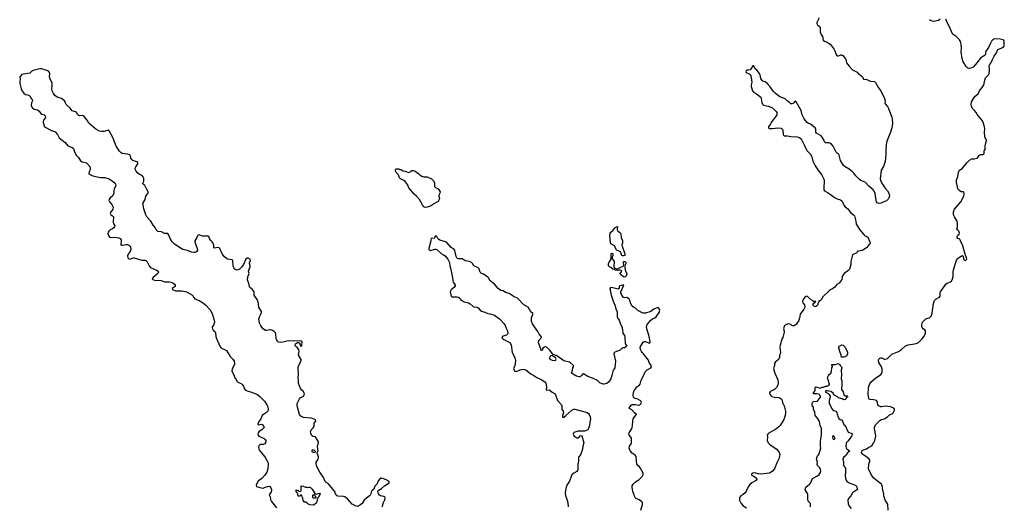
# Model space of a CAD drawing. Header units: inches. Extents: x 1793441 to 1900654, y 320892 to 470514.
# Tile 16 of 99: x 1857662 to 1875804, y 351859 to 360822. Entities that reach past the tile are written whole.
import ezdxf

# ---------------------------------------------------------------- set-up
doc = ezdxf.new("R2010")
doc.units = ezdxf.units.IN
doc.header["$MEASUREMENT"] = 0
for name, color, linetype in [('B8355', 7, 'Continuous'), ('B8365', 7, 'Continuous'), ('B8375', 7, 'Continuous'), ('B8376', 7, 'Continuous')]:
    doc.layers.add(name, color=color, linetype=linetype)

msp = doc.modelspace()

# ---------------------------------------------------------------- linework, layer by layer
at = {"layer": 'B8355', "color": 5, "elevation": 180}
for points in [[(1860000, 357709), (1859970, 357769), (1859934, 357794), (1859930, 357810), (1859947, 357850), (1859950, 357870), (1859946, 357906), (1859938, 357930), (1859920, 357950), (1859870, 357974), (1859830, 358003), (1859807, 358030), (1859790, 358068), (1859790, 358090), (1859799, 358110), (1859841, 358170), (1859841, 358190), (1859823, 358203), (1859749, 358229), (1859725, 358245), (1859710, 358270), (1859703, 358310), (1859690, 358336), (1859650, 358348), (1859550, 358358), (1859530, 358370), (1859500, 358400), (1859439, 358490), (1859378, 358650), (1859310, 358773), (1859290, 358786), (1859216, 358764), (1859170, 358760), (1859130, 358771), (1859067, 358807), (1858938, 358918), (1858906, 358970), (1858850, 359039), (1858830, 359052), (1858810, 359056), (1858770, 359052), (1858750, 359057), (1858733, 359073), (1858708, 359110), (1858690, 359124), (1858626, 359146), (1858594, 359194), (1858518, 359258), (1858509, 359270), (1858502, 359310), (1858488, 359330), (1858430, 359372), (1858410, 359380), (1858350, 359394), (1858308, 359428), (1858283, 359463), (1858262, 359510), (1858256, 359550), (1858261, 359610), (1858257, 359650), (1858250, 359681), (1858225, 359725), (1858210, 359770), (1858215, 359830), (1858210, 359850), (1858190, 359874), (1858152, 359890), (1858118, 359898), (1858090, 359914), (1858070, 359918), (1858030, 359915), (1857910, 359884), (1857888, 359872), (1857850, 359836), (1857730, 359820), (1857701, 359810), (1857665, 359770), (1857669, 359730), (1857662, 359690), (1857663, 359650), (1857688, 359550), (1857710, 359503), (1857737, 359470), (1857770, 359445), (1857810, 359436), (1857853, 359413), (1857873, 359370), (1857894, 359350), (1857900, 359330), (1857880, 359290), (1857876, 359250), (1857886, 359210), (1857896, 359196), (1857930, 359175), (1857990, 359164), (1858018, 359138), (1858050, 359092), (1858070, 359082), (1858110, 359073), (1858131, 359051), (1858135, 359030), (1858130, 359010), (1858100, 358970), (1858094, 358950), (1858094, 358930), (1858110, 358870), (1858120, 358850), (1858250, 358779), (1858306, 358766), (1858318, 358758), (1858361, 358710), (1858374, 358670), (1858388, 358648), (1858501, 358561), (1858550, 358502), (1858630, 358470), (1858650, 358450), (1858663, 358410), (1858704, 358330), (1858743, 358283), (1858781, 358221), (1858810, 358202), (1858870, 358193), (1858890, 358183), (1858956, 358116), (1858963, 358090), (1858961, 358070), (1858954, 358046), (1858935, 358010), (1858937, 357990), (1858961, 357970), (1859010, 357945), (1859150, 357918), (1859230, 357915), (1859310, 357890), (1859350, 357867), (1859397, 357830), (1859429, 357790), (1859433, 357770), (1859429, 357751), (1859404, 357710), (1859395, 357670), (1859395, 357630), (1859373, 357570), (1859330, 357540), (1859311, 357510), (1859307, 357490), (1859315, 357470), (1859358, 357418), (1859381, 357370), (1859375, 357330), (1859333, 357270), (1859328, 357250), (1859344, 357230), (1859372, 357212), (1859388, 357190), (1859393, 357170), (1859381, 357110), (1859381, 357090), (1859390, 357065), (1859414, 357030), (1859410, 357010), (1859397, 356990), (1859371, 356969), (1859330, 356950), (1859305, 356930), (1859290, 356910), (1859284, 356884), (1859296, 356850), (1859312, 356830), (1859330, 356818), (1859350, 356813), (1859410, 356814), (1859450, 356810), (1859490, 356802), (1859516, 356790), (1859532, 356770), (1859533, 356750), (1859523, 356690), (1859532, 356672), (1859550, 356670), (1859622, 356682), (1859650, 356681), (1859671, 356671), (1859693, 356653), (1859706, 356630), (1859710, 356590), (1859695, 356550), (1859659, 356501), (1859649, 356470), (1859655, 356435), (1859670, 356415), (1859690, 356410), (1859750, 356436), (1859770, 356438), (1859910, 356395), (1859970, 356391), (1859985, 356385), (1860000, 356372)], [(1860000, 357204), (1859986, 357230), (1859950, 357336), (1859934, 357410), (1859932, 357430), (1859936, 357450), (1859973, 357510), (1859988, 357572), (1860000, 357589)]]:
    msp.add_lwpolyline(points, dxfattribs=at)
at = {"layer": 'B8365', "color": 5}
for points, elevation in [([(1864827, 358007), (1864850, 358015), (1864868, 358032), (1864890, 358045), (1864910, 358047), (1864951, 358030), (1864960, 358020), (1865010, 357991), (1865040, 357960), (1865070, 357939), (1865109, 357931), (1865170, 357930), (1865250, 357890), (1865293, 357850), (1865305, 357810), (1865304, 357750), (1865323, 357730), (1865370, 357704), (1865408, 357650), (1865406, 357630), (1865386, 357590), (1865383, 357570), (1865396, 357530), (1865393, 357510), (1865370, 357475), (1865350, 357460), (1865303, 357437), (1865231, 357389), (1865170, 357370), (1865130, 357365), (1865110, 357373), (1865090, 357398), (1865028, 357508), (1864973, 357573), (1864930, 357610), (1864830, 357727), (1864805, 357785), (1864763, 357843), (1864740, 357860), (1864678, 357890), (1864658, 357910), (1864644, 357964), (1864598, 358010), (1864588, 358030), (1864586, 358050), (1864607, 358073), (1864650, 358074), (1864664, 358064), (1864690, 358062), (1864721, 358041), (1864772, 358030)], 180), ([(1868790, 356472), (1868770, 356472), (1868759, 356479), (1868749, 356490), (1868730, 356545), (1868710, 356561), (1868672, 356572), (1868660, 356580), (1868650, 356590), (1868627, 356647), (1868619, 356659), (1868566, 356690), (1868546, 356710), (1868534, 356846), (1868544, 356890), (1868554, 356910), (1868594, 356946), (1868625, 356990), (1868670, 357015), (1868682, 357010), (1868675, 357005), (1868668, 356972), (1868668, 356950), (1868683, 356930), (1868714, 356910), (1868731, 356890), (1868738, 356870), (1868745, 356810), (1868770, 356750), (1868771, 356710), (1868758, 356670), (1868813, 356510), (1868815, 356490), (1868810, 356482)], 180), ([(1868650, 356231), (1868670, 356236), (1868780, 356280), (1868795, 356305), (1868786, 356350), (1868789, 356370), (1868812, 356370), (1868830, 356352), (1868830, 356328), (1868813, 356287), (1868810, 356250), (1868824, 356190), (1868847, 356150), (1868847, 356130), (1868830, 356094), (1868810, 356081), (1868788, 356088), (1868734, 356130), (1868729, 356150), (1868754, 356190), (1868742, 356202), (1868729, 356209), (1868691, 356209), (1868670, 356202), (1868630, 356209), (1868619, 356219), (1868590, 356229), (1868557, 356257), (1868530, 356270), (1868512, 356290), (1868510, 356330), (1868515, 356345), (1868562, 356410), (1868559, 356510), (1868570, 356523), (1868593, 356510), (1868590, 356470), (1868581, 356450), (1868578, 356430), (1868582, 356410), (1868605, 356390), (1868618, 356370), (1868611, 356271), (1868615, 356255), (1868630, 356238)], 180), ([(1867470, 354639), (1867450, 354634), (1867430, 354614), (1867424, 354590), (1867433, 354570), (1867470, 354550), (1867530, 354543), (1867541, 354550), (1867544, 354570), (1867536, 354596)], 180), ([(1863057, 352897), (1863043, 352890), (1863047, 352870), (1863070, 352859), (1863090, 352854), (1863110, 352865), (1863115, 352870), (1863090, 352893)], 180), ([(1862965, 352205), (1862989, 352211), (1863012, 352210), (1863050, 352178), (1863098, 352098), (1863122, 352082), (1863190, 352102), (1863197, 352097), (1863202, 352090), (1863200, 352080), (1863170, 352026), (1863158, 352022), (1863152, 351990), (1863144, 351976), (1863130, 351926), (1863090, 351888), (1863070, 351878), (1863010, 351884), (1862970, 351908), (1862960, 351920), (1862936, 351936), (1862910, 351938), (1862884, 351970), (1862880, 352000), (1862876, 352016), (1862866, 352030), (1862862, 352062), (1862850, 352066), (1862838, 352062), (1862832, 352048), (1862790, 352048), (1862787, 352087), (1862782, 352102), (1862770, 352106), (1862758, 352138), (1862748, 352150), (1862750, 352154), (1862790, 352154), (1862798, 352138), (1862810, 352134), (1862842, 352138), (1862847, 352153), (1862846, 352230), (1862850, 352234), (1862887, 352233), (1862930, 352212), (1862950, 352211)], 160), ([(1863090, 352066), (1863058, 352062), (1863054, 352030), (1863070, 352014), (1863110, 352014), (1863122, 352018), (1863126, 352030), (1863107, 352047), (1863102, 352062)], 160)]:
    msp.add_lwpolyline(points, close=True, dxfattribs=dict(at, elevation=elevation))
at = {"layer": 'B8365', "color": 5, "elevation": 180}
for points in [[(1860000, 357589), (1860029, 357630), (1860029, 357650), (1860000, 357709)], [(1864349, 351849), (1864353, 351890), (1864366, 351930), (1864390, 351979), (1864393, 352013), (1864387, 352027), (1864370, 352037), (1864310, 352050), (1864290, 352064), (1864274, 352090), (1864263, 352137), (1864268, 352152), (1864330, 352187), (1864385, 352235), (1864467, 352290), (1864467, 352310), (1864436, 352336), (1864370, 352367), (1864330, 352378), (1864310, 352375), (1864303, 352370), (1864269, 352330), (1864247, 352273), (1864207, 352230), (1864184, 352176), (1864150, 352145), (1864138, 352122), (1864123, 352070), (1864110, 352050), (1864052, 352008), (1864010, 351970), (1863969, 351910), (1863950, 351890), (1863890, 351858), (1863850, 351866), (1863790, 351896), (1863699, 351999), (1863654, 352034), (1863630, 352039), (1863530, 352044), (1863510, 352053), (1863483, 352090), (1863468, 352130), (1863440, 352170), (1863400, 352210), (1863353, 352273), (1863310, 352295), (1863290, 352318), (1863261, 352390), (1863189, 352490), (1863146, 352570), (1863132, 352610), (1863123, 352650), (1863124, 352670), (1863164, 352730), (1863169, 352750), (1863168, 352770), (1863142, 352838), (1863142, 352850), (1863150, 352858), (1863161, 352890), (1863153, 352913), (1863147, 352970), (1863166, 353030), (1863165, 353050), (1863110, 353141), (1863070, 353147), (1863050, 353157), (1863037, 353170), (1863025, 353205), (1863023, 353230), (1863024, 353250), (1863034, 353270), (1863070, 353304), (1863088, 353330), (1863088, 353390), (1863121, 353430), (1863115, 353450), (1863090, 353464), (1863030, 353482), (1862890, 353494), (1862839, 353519), (1862815, 353550), (1862775, 353710), (1862776, 353750), (1862819, 353841), (1862830, 353856), (1862891, 353889), (1862906, 353910), (1862910, 353930), (1862892, 353972), (1862859, 353999), (1862835, 354030), (1862801, 354130), (1862801, 354170), (1862790, 354230), (1862799, 354290), (1862790, 354410), (1862794, 354430), (1862842, 354530), (1862847, 354550), (1862846, 354566), (1862803, 354630), (1862799, 354650), (1862810, 354710), (1862804, 354750), (1862781, 354781), (1862744, 354810), (1862738, 354830), (1862746, 354854), (1862781, 354878), (1862799, 354879), (1862817, 354870), (1862830, 354829), (1862839, 354810), (1862850, 354802), (1862862, 354818), (1862868, 354890), (1862850, 354904), (1862830, 354908), (1862710, 354900), (1862610, 354910), (1862510, 354882), (1862470, 354877), (1862430, 354883), (1862410, 354900), (1862395, 354930), (1862388, 354950), (1862379, 355039), (1862374, 355054), (1862356, 355076), (1862319, 355099), (1862290, 355108), (1862270, 355109), (1862210, 355095), (1862190, 355100), (1862150, 355128), (1862102, 355182), (1862082, 355230), (1862070, 355310), (1862083, 355350), (1862114, 355410), (1862119, 355430), (1862116, 355450), (1862067, 355527), (1862055, 355630), (1862038, 355670), (1861984, 355750), (1861980, 355810), (1861972, 355830), (1861952, 355852), (1861905, 355890), (1861895, 355910), (1861884, 355964), (1861864, 356010), (1861862, 356030), (1861868, 356088), (1861887, 356150), (1861880, 356190), (1861881, 356210), (1861909, 356270), (1861910, 356291), (1861894, 356330), (1861893, 356347), (1861913, 356390), (1861910, 356410), (1861870, 356433), (1861850, 356430), (1861830, 356410), (1861786, 356314), (1861754, 356270), (1861710, 356229), (1861690, 356216), (1861670, 356210), (1861650, 356213), (1861626, 356230), (1861610, 356253), (1861594, 356290), (1861586, 356390), (1861577, 356397), (1861491, 356411), (1861470, 356421), (1861430, 356463), (1861394, 356510), (1861352, 356610), (1861340, 356620), (1861310, 356627), (1861250, 356615), (1861240, 356630), (1861236, 356670), (1861223, 356710), (1861210, 356730), (1861179, 356759), (1861159, 356790), (1861148, 356828), (1861137, 356837), (1861030, 356836), (1860970, 356858), (1860950, 356856), (1860936, 356844), (1860924, 356810), (1860888, 356752), (1860887, 356733), (1860892, 356710), (1860932, 356610), (1860936, 356570), (1860927, 356550), (1860910, 356538), (1860890, 356532), (1860870, 356533), (1860830, 356542), (1860751, 356571), (1860668, 356590), (1860605, 356625), (1860510, 356695), (1860470, 356732), (1860435, 356790), (1860410, 356854), (1860390, 356882), (1860330, 356884), (1860272, 356912), (1860210, 356922), (1860192, 356932), (1860176, 356950), (1860157, 356997), (1860118, 357038), (1860078, 357110), (1860007, 357190), (1860000, 357204)], [(1869108, 351790), (1869139, 351890), (1869136, 351930), (1869123, 351943), (1869076, 351976), (1869006, 352010), (1868988, 352048), (1868983, 352070), (1868957, 352130), (1868948, 352210), (1868950, 352238), (1868967, 352270), (1869007, 352310), (1869070, 352350), (1869115, 352390), (1869131, 352410), (1869150, 352448), (1869151, 352470), (1869097, 352570), (1869079, 352590), (1869050, 352610), (1869036, 352636), (1869024, 352690), (1869019, 352779), (1869000, 352800), (1868950, 352836), (1868910, 352884), (1868896, 352910), (1868893, 352930), (1868900, 352970), (1868926, 353010), (1868932, 353028), (1868937, 353090), (1868935, 353110), (1868926, 353126), (1868889, 353170), (1868886, 353190), (1868892, 353210), (1868937, 353283), (1868947, 353310), (1868954, 353350), (1868957, 353430), (1868966, 353470), (1868988, 353510), (1869026, 353550), (1868990, 353580), (1868938, 353638), (1868883, 353670), (1868900, 353680), (1868930, 353721), (1868950, 353737), (1869010, 353737), (1869070, 353722), (1869090, 353727), (1869113, 353750), (1869118, 353770), (1869115, 353790), (1869095, 353810), (1869050, 353833), (1869003, 353843), (1868990, 353851), (1868974, 353870), (1868964, 353904), (1868970, 353954), (1868983, 353990), (1869013, 354027), (1869030, 354060), (1869070, 354081), (1869092, 354108), (1869110, 354185), (1869151, 354250), (1869185, 354335), (1869225, 354375), (1869292, 354408), (1869301, 354430), (1869295, 354455), (1869263, 354510), (1869251, 354550), (1869190, 354619), (1869162, 354662), (1869133, 354690), (1869121, 354710), (1869103, 354750), (1869097, 354790), (1869150, 354881), (1869170, 354896), (1869192, 354892), (1869250, 354868), (1869270, 354867), (1869274, 354870), (1869279, 354890), (1869259, 354990), (1869210, 355150), (1869215, 355190), (1869225, 355210), (1869290, 355290), (1869319, 355310), (1869362, 355330), (1869388, 355350), (1869445, 355430), (1869458, 355470), (1869452, 355490), (1869430, 355515), (1869410, 355518), (1869345, 355490), (1869290, 355450), (1869270, 355441), (1869190, 355418), (1869150, 355418), (1869126, 355426), (1869090, 355448), (1869050, 355465), (1869010, 355510), (1868970, 355528), (1868946, 355546), (1868921, 355590), (1868904, 355650), (1868890, 355675), (1868870, 355695), (1868850, 355703), (1868810, 355698), (1868790, 355705), (1868755, 355750), (1868740, 355790), (1868741, 355810), (1868792, 355930), (1868770, 355931), (1868720, 355920), (1868709, 355910), (1868708, 355870), (1868690, 355858), (1868590, 355886), (1868550, 355890), (1868538, 355870), (1868561, 355750), (1868599, 355639), (1868635, 355555), (1868649, 355490), (1868668, 355450), (1868671, 355350), (1868678, 355330), (1868710, 355290), (1868725, 355230), (1868765, 355150), (1868778, 355050), (1868804, 355004), (1868813, 354973), (1868821, 354861), (1868849, 354810), (1868810, 354776), (1868770, 354778), (1868723, 354737), (1868630, 354700), (1868613, 354687), (1868608, 354670), (1868638, 354530), (1868626, 354410), (1868616, 354390), (1868595, 354365), (1868574, 354270), (1868554, 354210), (1868530, 354168), (1868510, 354146), (1868478, 354122), (1868430, 354110), (1868410, 354110), (1868379, 354119), (1868359, 354130), (1868323, 354163), (1868286, 354186), (1868218, 354218), (1868130, 354249), (1868050, 354299), (1868030, 354295), (1868013, 354267), (1867990, 354245), (1867970, 354244), (1867946, 354250), (1867910, 354264), (1867832, 354310), (1867833, 354330), (1867850, 354369), (1867853, 354407), (1867865, 354430), (1867867, 354450), (1867810, 354502), (1867790, 354513), (1867690, 354541), (1867561, 354630), (1867483, 354663), (1867423, 354743), (1867370, 354790), (1867350, 354795), (1867330, 354790), (1867304, 354770), (1867290, 354728), (1867270, 354731), (1867262, 354762), (1867219, 354870), (1867228, 354912), (1867276, 354970), (1867271, 354990), (1867231, 355030), (1867210, 355082), (1867145, 355165), (1867110, 355221), (1867095, 355270), (1867091, 355330), (1867096, 355350), (1867119, 355390), (1867114, 355410), (1867082, 355442), (1867030, 355526), (1866950, 355570), (1866832, 355692), (1866770, 355719), (1866678, 355778), (1866616, 355796), (1866570, 355828), (1866530, 355835), (1866502, 355850), (1866480, 355870), (1866413, 355950), (1866330, 356010), (1866302, 356070), (1866290, 356083), (1866210, 356137), (1866170, 356149), (1866158, 356158), (1866149, 356170), (1866130, 356235), (1866110, 356252), (1866030, 356290), (1866005, 356330), (1865987, 356350), (1865950, 356368), (1865870, 356383), (1865815, 356415), (1865750, 356419), (1865726, 356426), (1865715, 356435), (1865702, 356462), (1865677, 356570), (1865668, 356588), (1865610, 356624), (1865530, 356719), (1865510, 356730), (1865404, 356764), (1865378, 356778), (1865365, 356790), (1865350, 356831), (1865330, 356845), (1865310, 356832), (1865309, 356811), (1865299, 356801), (1865250, 356795), (1865242, 356790), (1865235, 356770), (1865237, 356750), (1865202, 356610), (1865203, 356590), (1865210, 356575), (1865230, 356573), (1865310, 356598), (1865330, 356595), (1865347, 356587), (1865430, 356513), (1865473, 356493), (1865501, 356470), (1865552, 356412), (1865582, 356350), (1865589, 356290), (1865608, 356230), (1865610, 356189), (1865638, 356070), (1865643, 356010), (1865650, 355990), (1865676, 355950), (1865684, 355930), (1865684, 355910), (1865679, 355901), (1865610, 355844), (1865592, 355810), (1865613, 355730), (1865630, 355715), (1865715, 355715), (1865750, 355710), (1865770, 355696), (1865787, 355670), (1865815, 355650), (1865850, 355628), (1865930, 355605), (1865962, 355590), (1866018, 355538), (1866030, 355532), (1866087, 355527), (1866110, 355517), (1866147, 355470), (1866170, 355455), (1866234, 355434), (1866288, 355410), (1866330, 355404), (1866410, 355382), (1866505, 355310), (1866590, 355223), (1866607, 355190), (1866623, 355143), (1866652, 355090), (1866658, 355050), (1866649, 355030), (1866630, 355014), (1866566, 354994), (1866547, 354970), (1866555, 354950), (1866570, 354940), (1866690, 354876), (1866716, 354836), (1866733, 354693), (1866780, 354610), (1866799, 354550), (1866794, 354486), (1866784, 354450), (1866764, 354410), (1866762, 354390), (1866787, 354347), (1866810, 354341), (1866886, 354374), (1866930, 354385), (1866970, 354382), (1866993, 354370), (1867080, 354300), (1867134, 354270), (1867190, 354230), (1867270, 354194), (1867336, 354150), (1867355, 354130), (1867365, 354110), (1867367, 354053), (1867361, 354010), (1867370, 353996), (1867410, 354007), (1867430, 354000), (1867470, 353963), (1867530, 353934), (1867573, 353810), (1867588, 353788), (1867645, 353730), (1867654, 353710), (1867654, 353650), (1867663, 353630), (1867678, 353610), (1867684, 353590), (1867665, 353530), (1867665, 353505), (1867670, 353495), (1867690, 353500), (1867725, 353535), (1867833, 353630), (1867870, 353646), (1867890, 353648), (1868010, 353621), (1868120, 353590), (1868144, 353570), (1868157, 353550), (1868175, 353510), (1868180, 353470), (1868156, 353330), (1868144, 353290), (1868130, 353266), (1868107, 353253), (1868070, 353245), (1867974, 353246), (1867950, 353242), (1867870, 353216), (1867859, 353190), (1867864, 353170), (1867877, 353150), (1867910, 353130), (1867930, 353123), (1867950, 353120), (1867970, 353132), (1867990, 353156), (1868010, 353165), (1868019, 353159), (1868054, 353030), (1868037, 352970), (1868034, 352910), (1867994, 352810), (1867964, 352770), (1867956, 352750), (1867957, 352690), (1867947, 352630), (1867945, 352535), (1867941, 352519), (1867930, 352502), (1867870, 352469), (1867838, 352442), (1867822, 352410), (1867790, 352324), (1867742, 352250), (1867723, 352190), (1867712, 352110), (1867721, 352061), (1867750, 351975), (1867760, 351930), (1867769, 351850)], [(1860000, 356372), (1860010, 356364), (1860046, 356286), (1860070, 356261), (1860182, 356210), (1860214, 356190), (1860219, 356170), (1860209, 356150), (1860166, 356110), (1860113, 356070), (1860101, 356050), (1860115, 356035), (1860145, 356025), (1860270, 356016), (1860330, 355997), (1860415, 355995), (1860450, 355989), (1860489, 355970), (1860513, 355950), (1860525, 355930), (1860529, 355910), (1860473, 355870), (1860477, 355850), (1860530, 355827), (1860650, 355831), (1860735, 355810), (1860847, 355747), (1860867, 355710), (1860890, 355683), (1860970, 355650), (1861050, 355601), (1861087, 355570), (1861170, 355479), (1861210, 355410), (1861247, 355290), (1861252, 355250), (1861239, 355210), (1861217, 355170), (1861211, 355150), (1861214, 355130), (1861226, 355106), (1861263, 355070), (1861270, 355056), (1861276, 354990), (1861287, 354950), (1861350, 354810), (1861365, 354785), (1861380, 354770), (1861450, 354743), (1861470, 354730), (1861541, 354621), (1861590, 354570), (1861611, 354530), (1861620, 354490), (1861619, 354470), (1861577, 354390), (1861571, 354350), (1861610, 354280), (1861625, 354225), (1861650, 354195), (1861664, 354164), (1861683, 354143), (1861740, 354120), (1861762, 354102), (1861784, 354070), (1861799, 354030), (1861821, 354001), (1861850, 353986), (1861915, 353970), (1862015, 353930), (1862050, 353911), (1862090, 353878), (1862170, 353798), (1862215, 353730), (1862232, 353692), (1862240, 353650), (1862241, 353630), (1862233, 353610), (1862210, 353590), (1862151, 353550), (1862131, 353530), (1862104, 353470), (1862063, 353410), (1862048, 353370), (1862050, 353364), (1862070, 353358), (1862109, 353371), (1862130, 353368), (1862162, 353330), (1862165, 353310), (1862130, 353272), (1862069, 353230), (1862053, 353210), (1862050, 353190), (1862055, 353170), (1862071, 353151), (1862166, 353110), (1862187, 353090), (1862195, 353070), (1862190, 353030), (1862177, 353010), (1862150, 352999), (1862090, 352995), (1862066, 352974), (1862060, 352950), (1862070, 352913), (1862082, 352890), (1862176, 352770), (1862234, 352674), (1862241, 352650), (1862241, 352630), (1862232, 352548), (1862217, 352490), (1862179, 352430), (1862123, 352370), (1862078, 352342), (1862058, 352322), (1862025, 352270), (1862018, 352250), (1862027, 352227), (1862110, 352202), (1862150, 352196), (1862187, 352213), (1862250, 352230), (1862270, 352226), (1862290, 352198), (1862302, 352170), (1862304, 352150), (1862295, 352125), (1862259, 352070), (1862275, 352035), (1862286, 351986), (1862301, 351950), (1862394, 351834)]]:
    msp.add_lwpolyline(points, dxfattribs=at)
at = {"layer": 'B8375', "color": 5}
for points, elevation in [([(1872919, 360000), (1872944, 359964), (1873010, 359899), (1873090, 359854), (1873113, 359833), (1873150, 359809), (1873189, 359770), (1873210, 359726), (1873270, 359718), (1873330, 359688), (1873410, 359686), (1873430, 359666), (1873484, 359570), (1873530, 359513), (1873596, 359370), (1873606, 359330), (1873605, 359290), (1873609, 359270), (1873650, 359223), (1873670, 359186), (1873730, 359029), (1873739, 358990), (1873741, 358910), (1873730, 358832), (1873710, 358751), (1873635, 358565), (1873625, 358510), (1873620, 358430), (1873624, 358350), (1873612, 358270), (1873608, 358210), (1873581, 358119), (1873535, 358050), (1873518, 357890), (1873526, 357850), (1873560, 357790), (1873603, 357723), (1873651, 357670), (1873675, 357630), (1873687, 357570), (1873679, 357541), (1873665, 357515), (1873633, 357487), (1873570, 357464), (1873530, 357443), (1873490, 357438), (1873464, 357450), (1873450, 357468), (1873443, 357490), (1873423, 357623), (1873405, 357665), (1873389, 357689), (1873311, 357751), (1873241, 357830), (1873162, 357862), (1873138, 357878), (1873066, 357947), (1873034, 357994), (1873010, 358018), (1872947, 358070), (1872871, 358110), (1872839, 358139), (1872788, 358230), (1872764, 358330), (1872751, 358350), (1872725, 358365), (1872705, 358385), (1872651, 358490), (1872618, 358530), (1872591, 358551), (1872570, 358555), (1872528, 358552), (1872510, 358556), (1872491, 358570), (1872478, 358610), (1872450, 358661), (1872430, 358684), (1872342, 358730), (1872333, 358750), (1872330, 358770), (1872334, 358810), (1872322, 358830), (1872230, 358899), (1872190, 358915), (1872170, 358931), (1872115, 358995), (1872080, 359070), (1872062, 359150), (1871970, 359311), (1871950, 359322), (1871938, 359310), (1871929, 359290), (1871918, 359282), (1871890, 359271), (1871870, 359271), (1871842, 359302), (1871810, 359324), (1871767, 359367), (1871670, 359404), (1871590, 359460), (1871545, 359505), (1871490, 359586), (1871440, 359640), (1871395, 359675), (1871353, 359693), (1871342, 359702), (1871320, 359740), (1871307, 359807), (1871296, 359830), (1871250, 359887), (1871205, 359925), (1871190, 359971), (1871169, 359970), (1871139, 359921), (1871119, 359901), (1871090, 359891), (1871068, 359890), (1871050, 359881), (1871044, 359870), (1871047, 359850), (1871104, 359824), (1871116, 359816), (1871131, 359791), (1871139, 359759), (1871150, 359670), (1871137, 359623), (1871137, 359590), (1871167, 359510), (1871184, 359490), (1871237, 359457), (1871315, 359395), (1871326, 359370), (1871338, 359298), (1871348, 359268), (1871370, 359250), (1871450, 359230), (1871530, 359202), (1871602, 359130), (1871614, 359110), (1871615, 359090), (1871610, 359070), (1871590, 359033), (1871518, 358950), (1871490, 358891), (1871469, 358870), (1871457, 358850), (1871459, 358830), (1871470, 358821), (1871530, 358818), (1871630, 358832), (1871690, 358825), (1871710, 358815), (1871723, 358790), (1871728, 358710), (1871734, 358694), (1871750, 358681), (1871810, 358685), (1871873, 358673), (1871990, 358662), (1872033, 358653), (1872063, 358630), (1872118, 358518), (1872141, 358461), (1872174, 358410), (1872225, 358350), (1872256, 358296), (1872278, 358218), (1872316, 358130), (1872379, 358039), (1872433, 357973), (1872450, 357947), (1872483, 357870), (1872478, 357710), (1872480, 357690), (1872488, 357670), (1872556, 357636), (1872690, 357541), (1872724, 357524), (1872783, 357503), (1872817, 357477), (1872850, 357407), (1872870, 357376), (1872918, 357338), (1872970, 357270), (1873028, 357230), (1873044, 357210), (1873067, 357113), (1873076, 357056), (1873097, 357017), (1873138, 356958), (1873210, 356870), (1873230, 356849), (1873274, 356830), (1873290, 356814), (1873329, 356730), (1873333, 356707), (1873328, 356690), (1873306, 356674), (1873270, 356625), (1873210, 356582), (1873187, 356573), (1873173, 356573), (1873090, 356552), (1873086, 356530), (1873010, 356492), (1872977, 356370), (1872976, 356310), (1872949, 356230), (1872923, 356197), (1872855, 356145), (1872837, 356123), (1872819, 356090), (1872809, 356031), (1872801, 356019), (1872759, 355970), (1872718, 355942), (1872683, 355897), (1872637, 355863), (1872608, 355850), (1872578, 355830), (1872474, 355730), (1872455, 355710), (1872438, 355670), (1872418, 355650), (1872388, 355630), (1872366, 355590), (1872366, 355570), (1872348, 355550), (1872330, 355538), (1872310, 355532), (1872274, 355570), (1872290, 355606), (1872310, 355606), (1872318, 355622), (1872333, 355627), (1872330, 355634), (1872290, 355634), (1872272, 355652), (1872250, 355654), (1872191, 355711), (1872170, 355722), (1872150, 355725), (1872130, 355711), (1872099, 355670), (1872084, 355630), (1872089, 355610), (1872122, 355570), (1872128, 355530), (1872109, 355490), (1872042, 355398), (1872030, 355322), (1872010, 355271), (1871990, 355236), (1871969, 355210), (1871930, 355184), (1871905, 355185), (1871850, 355217), (1871830, 355221), (1871790, 355210), (1871756, 355184), (1871745, 355170), (1871734, 355130), (1871748, 355088), (1871748, 355068), (1871726, 354970), (1871713, 354950), (1871690, 354894), (1871689, 354870), (1871675, 354830), (1871669, 354791), (1871679, 354690), (1871662, 354630), (1871660, 354600), (1871640, 354560), (1871608, 354532), (1871590, 354522), (1871570, 354492), (1871567, 354450), (1871552, 354390), (1871578, 354310), (1871630, 354190), (1871636, 354130), (1871629, 354091), (1871607, 354050), (1871572, 354010), (1871550, 353996), (1871502, 353978), (1871489, 353970), (1871480, 353950), (1871485, 353925), (1871501, 353901), (1871523, 353883), (1871570, 353868), (1871650, 353863), (1871677, 353850), (1871697, 353830), (1871709, 353810), (1871719, 353770), (1871749, 353710), (1871774, 353614), (1871775, 353590), (1871767, 353530), (1871743, 353457), (1871675, 353345), (1871650, 353321), (1871586, 353274), (1871469, 353210), (1871444, 353190), (1871433, 353170), (1871438, 353130), (1871436, 353070), (1871453, 353030), (1871491, 352991), (1871610, 352909), (1871646, 352870), (1871657, 352850), (1871667, 352810), (1871649, 352731), (1871610, 352658), (1871570, 352550), (1871530, 352504), (1871490, 352477), (1871470, 352468), (1871430, 352461), (1871310, 352454), (1871270, 352459), (1871210, 352479), (1871170, 352471), (1871146, 352450), (1871146, 352430), (1871190, 352415), (1871236, 352376), (1871246, 352350), (1871221, 352330), (1871150, 352292), (1871118, 352262), (1871085, 352215), (1871050, 352139), (1871030, 352108), (1870990, 352076), (1870948, 352052), (1870932, 352030), (1870926, 352010), (1870926, 351970), (1870955, 351910), (1870990, 351867), (1871051, 351831)], 180), ([(1873667, 351790), (1873657, 351897), (1873611, 351970), (1873585, 352050), (1873583, 352090), (1873563, 352150), (1873561, 352210), (1873550, 352252), (1873541, 352270), (1873499, 352299), (1873400, 352380), (1873358, 352430), (1873301, 352550), (1873307, 352633), (1873325, 352690), (1873325, 352710), (1873311, 352730), (1873245, 352785), (1873182, 352822), (1873176, 352830), (1873175, 352850), (1873177, 352870), (1873190, 352892), (1873265, 352915), (1873310, 352947), (1873339, 352961), (1873372, 352988), (1873395, 353025), (1873418, 353070), (1873435, 353150), (1873425, 353230), (1873411, 353290), (1873415, 353325), (1873436, 353364), (1873510, 353442), (1873541, 353459), (1873590, 353470), (1873651, 353509), (1873690, 353542), (1873737, 353563), (1873756, 353584), (1873783, 353630), (1873782, 353650), (1873768, 353668), (1873710, 353693), (1873610, 353701), (1873550, 353691), (1873530, 353693), (1873503, 353703), (1873487, 353710), (1873471, 353730), (1873468, 353770), (1873460, 353790), (1873447, 353807), (1873402, 353822), (1873330, 353824), (1873313, 353833), (1873306, 353846), (1873298, 353930), (1873299, 354030), (1873307, 354070), (1873325, 354115), (1873350, 354150), (1873430, 354219), (1873530, 354289), (1873545, 354310), (1873552, 354328), (1873555, 354355), (1873553, 354393), (1873539, 354430), (1873494, 354510), (1873488, 354550), (1873494, 354570), (1873510, 354591), (1873530, 354596), (1873550, 354593), (1873591, 354571), (1873610, 354570), (1873650, 354581), (1873730, 354659), (1873853, 354710), (1873911, 354750), (1873985, 354815), (1874030, 354832), (1874150, 354850), (1874198, 354862), (1874223, 354877), (1874290, 354947), (1874323, 354990), (1874345, 355030), (1874353, 355050), (1874355, 355090), (1874342, 355110), (1874311, 355131), (1874290, 355154), (1874285, 355170), (1874285, 355205), (1874296, 355250), (1874331, 355290), (1874361, 355310), (1874430, 355337), (1874458, 355362), (1874476, 355410), (1874478, 355470), (1874492, 355530), (1874493, 355570), (1874516, 355650), (1874544, 355676), (1874613, 355710), (1874620, 355730), (1874624, 355790), (1874629, 355811), (1874724, 355950), (1874749, 355971), (1874810, 355992), (1874831, 356009), (1874845, 356030), (1874863, 356090), (1874861, 356170), (1874868, 356212), (1874925, 356395), (1874942, 356418), (1874963, 356437), (1875010, 356469), (1875030, 356476), (1875049, 356469), (1875055, 356410), (1875070, 356395), (1875090, 356390), (1875112, 356410), (1875110, 356438), (1875082, 356502), (1875035, 356675), (1875003, 356730), (1874989, 356769), (1874970, 356784), (1874950, 356790), (1874933, 356810), (1874935, 356830), (1874950, 356854), (1874971, 356870), (1874979, 356890), (1874966, 356926), (1874942, 356950), (1874932, 356970), (1874943, 357010), (1874940, 357070), (1874933, 357110), (1874924, 357130), (1874885, 357190), (1874868, 357230), (1874870, 357282), (1874887, 357330), (1875005, 357470), (1875057, 357570), (1875067, 357610), (1875064, 357630), (1875051, 357650), (1875010, 357654), (1874990, 357662), (1874962, 357690), (1874950, 357716), (1874926, 357826), (1874923, 357870), (1874946, 357930), (1874959, 358010), (1874970, 358044), (1875031, 358090), (1875117, 358190), (1875164, 358236), (1875203, 358257), (1875250, 358258), (1875302, 358270), (1875310, 358275), (1875339, 358321), (1875350, 358329), (1875370, 358337), (1875410, 358339), (1875434, 358350), (1875433, 358407), (1875452, 358430), (1875451, 358490), (1875455, 358530), (1875467, 358573), (1875478, 358590), (1875474, 358610), (1875457, 358637), (1875447, 358667), (1875441, 358750), (1875445, 358810), (1875441, 358850), (1875417, 358930), (1875401, 358961), (1875308, 359068), (1875286, 359110), (1875256, 359150), (1875214, 359194), (1875199, 359230), (1875195, 359255), (1875201, 359310), (1875234, 359370), (1875269, 359411), (1875322, 359458), (1875349, 359510), (1875425, 359615), (1875435, 359645), (1875446, 359710), (1875460, 359750), (1875513, 359807), (1875527, 359833), (1875534, 359874), (1875534, 359914), (1875524, 359970), (1875530, 359989), (1875539, 360000)], 180), ([(1875273, 360000), (1875228, 359950), (1875188, 359928), (1875150, 359924), (1875130, 359928), (1875099, 359959), (1875075, 360000)], 180), ([(1872229, 351851), (1872236, 351864), (1872234, 351910), (1872192, 351952), (1872185, 351990), (1872184, 352084), (1872179, 352098), (1872138, 352150), (1872135, 352170), (1872149, 352210), (1872214, 352266), (1872232, 352288), (1872270, 352370), (1872360, 352420), (1872394, 352447), (1872418, 352482), (1872426, 352510), (1872420, 352540), (1872406, 352566), (1872363, 352610), (1872356, 352630), (1872361, 352670), (1872346, 352730), (1872355, 352770), (1872370, 352801), (1872384, 352816), (1872424, 352930), (1872416, 352970), (1872420, 353010), (1872415, 353050), (1872422, 353110), (1872436, 353170), (1872433, 353290), (1872410, 353350), (1872400, 353420), (1872361, 353481), (1872321, 353530), (1872314, 353594), (1872290, 353646), (1872289, 353689), (1872270, 353698), (1872262, 353730), (1872262, 353750), (1872270, 353774), (1872290, 353791), (1872347, 353793), (1872362, 353798), (1872366, 353810), (1872408, 353850), (1872418, 353870), (1872418, 353890), (1872408, 353908), (1872396, 353916), (1872348, 353928), (1872288, 353928), (1872286, 353950), (1872308, 353972), (1872318, 353990), (1872318, 354050), (1872330, 354062), (1872410, 354038), (1872450, 354052), (1872470, 354052), (1872510, 354071), (1872547, 354073), (1872570, 354094), (1872582, 354098), (1872586, 354110), (1872550, 354206), (1872549, 354230), (1872562, 354270), (1872574, 354286), (1872606, 354314), (1872622, 354350), (1872628, 354412), (1872638, 354430), (1872638, 354438), (1872626, 354450), (1872626, 354470), (1872630, 354474), (1872690, 354474), (1872750, 354492), (1872770, 354474), (1872782, 354450), (1872802, 354430), (1872812, 354410), (1872798, 354370), (1872796, 354350), (1872803, 354290), (1872798, 354210), (1872812, 354170), (1872811, 354070), (1872805, 354050), (1872805, 354010), (1872832, 353970), (1872850, 353914), (1872873, 353893), (1872910, 353894), (1872914, 353890), (1872912, 353870), (1872894, 353866), (1872892, 353850), (1872870, 353828), (1872850, 353818), (1872817, 353837), (1872750, 353858), (1872730, 353878), (1872666, 353910), (1872650, 353946), (1872610, 353975), (1872570, 353978), (1872547, 353987), (1872513, 353987), (1872505, 353970), (1872557, 353937), (1872578, 353918), (1872598, 353890), (1872598, 353870), (1872574, 353810), (1872574, 353750), (1872590, 353734), (1872597, 353717), (1872610, 353702), (1872621, 353670), (1872641, 353641), (1872663, 353623), (1872698, 353610), (1872721, 353590), (1872722, 353550), (1872730, 353542), (1872737, 353517), (1872758, 353478), (1872778, 353458), (1872802, 353450), (1872825, 353430), (1872846, 353366), (1872871, 353350), (1872927, 353227), (1872939, 353219), (1872990, 353205), (1873005, 353190), (1872990, 353149), (1872945, 353090), (1872918, 353062), (1872893, 353027), (1872888, 353010), (1872885, 352970), (1872892, 352932), (1872939, 352890), (1872953, 352870), (1872916, 352844), (1872890, 352801), (1872844, 352756), (1872830, 352730), (1872840, 352670), (1872842, 352622), (1872854, 352594), (1872880, 352570), (1872879, 352490), (1872872, 352430), (1872875, 352375), (1872884, 352344), (1872901, 352321), (1872936, 352296), (1872977, 352277), (1873061, 352250), (1873081, 352230), (1873096, 352170), (1873010, 352110), (1872977, 352050), (1872935, 352005), (1872921, 351970), (1872927, 351907), (1872945, 351865), (1872981, 351821)], 160)]:
    msp.add_lwpolyline(points, dxfattribs=dict(at, elevation=elevation))
at = {"layer": 'B8375', "color": 5, "elevation": 160}
for points in [[(1872850, 354606), (1872807, 354607), (1872798, 354630), (1872798, 354650), (1872778, 354690), (1872758, 354770), (1872758, 354790), (1872768, 354810), (1872810, 354832), (1872834, 354830), (1872871, 354791), (1872917, 354697), (1872916, 354670), (1872905, 354635), (1872895, 354625)], [(1872650, 353166), (1872638, 353130), (1872642, 353110), (1872650, 353094), (1872670, 353092), (1872688, 353110), (1872670, 353146)]]:
    msp.add_lwpolyline(points, close=True, dxfattribs=at)
at = {"layer": 'B8376', "color": 5, "elevation": 180}
for points in [[(1872390, 360855), (1872351, 360770), (1872351, 360750), (1872363, 360730), (1872403, 360690), (1872410, 360670), (1872414, 360590), (1872428, 360548), (1872453, 360510), (1872467, 360447), (1872489, 360429), (1872540, 360410), (1872595, 360370), (1872666, 360286), (1872683, 360250), (1872697, 360197), (1872711, 360171), (1872730, 360155), (1872750, 360157), (1872790, 360175), (1872810, 360173), (1872830, 360160), (1872879, 360099), (1872890, 360070), (1872897, 360030), (1872919, 360000)], [(1874621, 360830), (1874590, 360808), (1874508, 360788), (1874473, 360793), (1874447, 360807), (1874429, 360829)], [(1875075, 360000), (1875069, 360010), (1875049, 360049), (1875030, 360106), (1875010, 360230), (1875014, 360306), (1875011, 360370), (1874998, 360418), (1874979, 360450), (1874957, 360477), (1874918, 360510), (1874859, 360550), (1874850, 360562), (1874786, 360706), (1874750, 360770), (1874727, 360830)], [(1875539, 360000), (1875558, 360022), (1875585, 360090), (1875617, 360150), (1875662, 360210), (1875678, 360262), (1875687, 360273), (1875700, 360280), (1875735, 360290), (1875772, 360308), (1875793, 360327), (1875804, 360350), (1875799, 360430), (1875781, 360450), (1875730, 360464), (1875630, 360469), (1875610, 360463), (1875590, 360450), (1875570, 360428), (1875547, 360390), (1875511, 360310), (1875470, 360250), (1875460, 360230), (1875458, 360190), (1875449, 360170), (1875390, 360134), (1875367, 360113), (1875295, 360025), (1875273, 360000)]]:
    msp.add_lwpolyline(points, dxfattribs=at)

doc.saveas('drawing.dxf')
